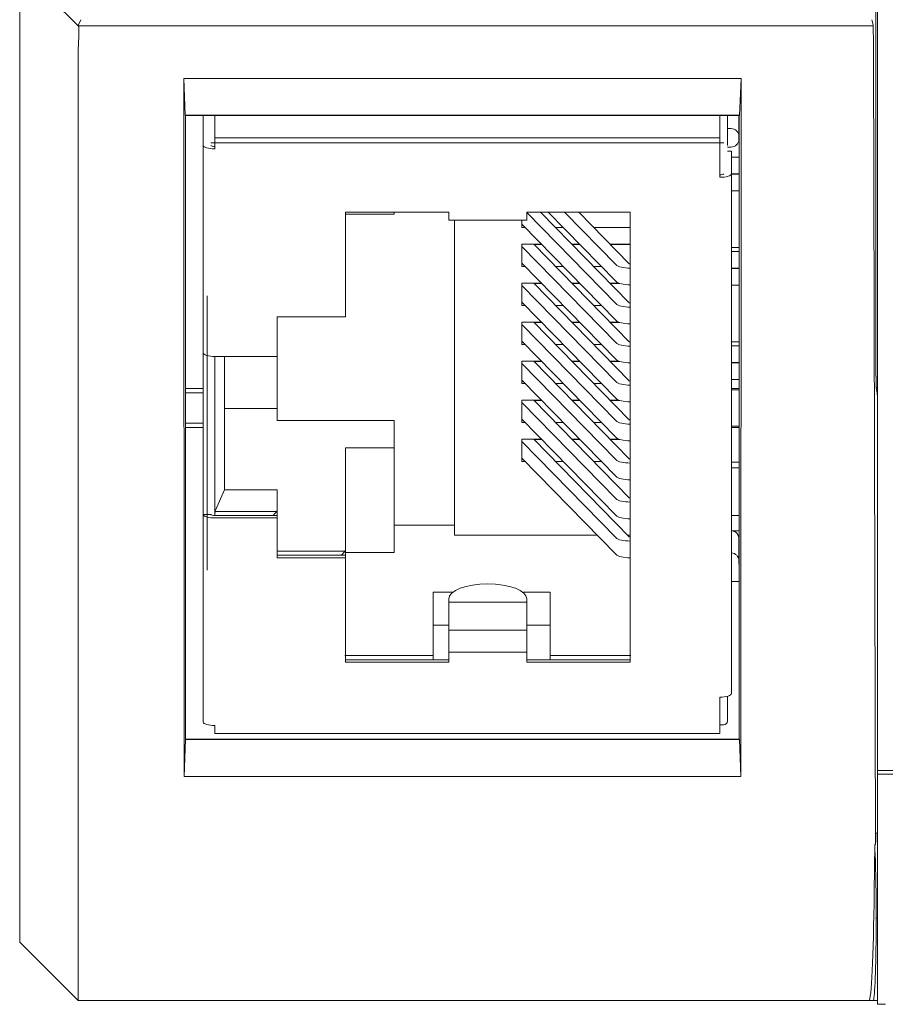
# Model space of a CAD drawing. Header units: millimetres. Extents: x 35 to 385, y -587 to 211.
# Tile 56 of 133: x 187 to 209, y -437 to -412. Entities that reach past the tile are written whole.
import ezdxf

# ---------------------------------------------------------------- set-up
doc = ezdxf.new("R2010")
doc.units = ezdxf.units.MM
doc.layers.add('3', color=7, linetype='Continuous', true_color=0xffffff)

msp = doc.modelspace()

# ---------------------------------------------------------------- linework, layer by layer
at = {"layer": '3', "color": 155, "linetype": 'Continuous', "lineweight": 18}
for p, q in [((208.961, -372.892), (208.961, -431.292)), ((208.924, -373.603), (208.924, -421.18)), ((186.96, -389.361), (186.96, -435.695)), ((186.96, -433.956), (186.96, -411.345)), ((188.529, -412.034), (188.471, -412.17)), ((208.816, -412.034), (208.85, -412.17)), ((188.46, -412.865), (188.46, -434.413)), ((208.858, -412.865), (208.915, -433.191)), ((191.173, -413.542), (191.208, -414.485)), ((191.181, -431.447), (191.173, -413.542)), ((191.173, -413.542), (205.462, -413.542)), ((205.427, -414.485), (205.462, -413.542)), ((205.462, -413.542), (205.453, -431.447)), ((191.208, -414.485), (205.427, -414.485)), ((191.208, -414.485), (191.217, -414.494)), ((191.217, -414.494), (205.417, -414.494)), ((191.217, -414.494), (191.217, -430.494)), ((191.667, -415.256), (191.667, -414.494)), ((191.967, -414.971), (191.967, -414.494)), ((204.917, -414.494), (204.917, -414.971)), ((205.117, -415.257), (205.117, -414.494)), ((205.407, -415.017), (205.407, -414.494)), ((205.407, -414.731), (205.417, -414.731)), ((205.427, -414.485), (205.417, -414.494)), ((205.417, -430.494), (205.417, -414.494)), ((191.967, -415.348), (191.967, -414.971)), ((204.917, -414.971), (204.917, -415.348)), ((205.207, -414.826), (205.117, -414.826)), ((205.407, -415.112), (205.407, -415.017)), ((191.667, -415.256), (191.667, -420.581)), ((204.917, -415.348), (204.917, -416.076)), ((205.117, -415.302), (205.207, -415.302)), ((205.117, -415.407), (205.217, -415.407)), ((205.217, -415.985), (205.217, -415.407)), ((205.417, -415.561), (205.217, -415.561)), ((205.417, -415.562), (205.217, -415.562)), ((205.217, -429.32), (205.217, -415.985)), ((205.417, -415.991), (205.217, -415.991)), ((205.417, -415.999), (205.217, -415.999)), ((205.417, -416.427), (205.217, -416.427)), ((197.967, -416.972), (195.317, -416.972)), ((195.317, -416.972), (195.317, -419.653)), ((196.567, -417.025), (196.567, -416.972)), ((197.967, -417.18), (197.967, -416.972)), ((199.967, -416.972), (199.967, -417.18)), ((202.617, -416.972), (199.967, -416.972)), ((199.967, -416.983), (202.258, -419.325)), ((202.593, -419.295), (200.321, -416.972)), ((202.258, -418.754), (200.515, -416.972)), ((200.934, -416.972), (202.258, -418.325)), ((202.593, -418.295), (201.299, -416.972)), ((202.617, -428.516), (202.617, -416.972)), ((195.317, -417.025), (196.567, -417.025)), ((197.967, -417.18), (199.967, -417.18)), ((198.117, -417.18), (198.117, -425.256)), ((199.841, -417.18), (199.841, -417.365)), ((202.258, -419.754), (199.841, -417.283)), ((199.841, -417.365), (199.921, -417.365)), ((200.705, -417.365), (200.899, -417.365)), ((201.684, -417.365), (202.617, -417.365)), ((199.841, -417.793), (199.841, -418.365)), ((200.34, -417.793), (199.841, -417.793)), ((199.841, -417.854), (202.258, -420.325)), ((202.593, -420.295), (200.146, -417.793)), ((200.154, -417.801), (200.348, -417.801)), ((201.318, -417.793), (201.125, -417.793)), ((201.133, -417.801), (201.326, -417.801)), ((202.617, -417.793), (202.103, -417.793)), ((202.111, -417.801), (202.617, -417.801)), ((205.417, -417.875), (205.217, -417.875)), ((205.417, -417.982), (205.217, -417.982)), ((202.258, -420.754), (199.841, -418.283)), ((199.841, -418.365), (199.921, -418.365)), ((200.705, -418.365), (200.899, -418.365)), ((201.684, -418.365), (201.877, -418.365)), ((205.417, -418.41), (205.217, -418.41)), ((205.417, -418.418), (205.217, -418.418)), ((199.841, -418.793), (199.841, -419.365)), ((200.34, -418.793), (199.841, -418.793)), ((199.841, -418.854), (202.258, -421.325)), ((202.593, -421.295), (200.146, -418.793)), ((200.154, -418.802), (200.348, -418.802)), ((201.318, -418.793), (201.125, -418.793)), ((201.133, -418.802), (201.326, -418.802)), ((202.327, -418.793), (202.103, -418.793)), ((202.111, -418.802), (202.351, -418.802)), ((205.417, -418.847), (205.217, -418.847)), ((202.258, -421.754), (199.841, -419.283)), ((199.841, -419.365), (199.921, -419.365)), ((200.705, -419.365), (200.899, -419.365)), ((201.684, -419.365), (201.877, -419.365)), ((193.567, -419.653), (193.567, -420.672)), ((195.317, -419.653), (193.567, -419.653)), ((199.841, -419.794), (199.841, -420.365)), ((199.841, -419.794), (200.34, -419.794)), ((199.841, -419.854), (202.258, -422.326)), ((202.593, -422.295), (200.146, -419.794)), ((200.348, -419.802), (200.154, -419.802)), ((201.125, -419.794), (201.318, -419.794)), ((201.326, -419.802), (201.133, -419.802)), ((202.103, -419.794), (202.327, -419.794)), ((202.351, -419.802), (202.111, -419.802)), ((202.258, -422.754), (199.841, -420.283)), ((199.921, -420.365), (199.841, -420.365)), ((200.899, -420.365), (200.705, -420.365)), ((201.877, -420.365), (201.684, -420.365)), ((205.417, -420.294), (205.217, -420.294)), ((205.417, -420.401), (205.217, -420.401)), ((191.667, -424.725), (191.667, -420.581)), ((193.567, -420.672), (191.967, -420.672)), ((191.967, -420.672), (191.967, -424.741)), ((192.217, -420.672), (192.217, -424.098)), ((193.567, -420.672), (193.567, -422.316)), ((199.841, -420.794), (199.841, -421.365)), ((199.841, -420.794), (200.34, -420.794)), ((202.593, -423.295), (200.146, -420.794)), ((201.125, -420.794), (201.318, -420.794)), ((202.103, -420.794), (202.327, -420.794)), ((199.841, -420.854), (202.258, -423.326)), ((200.348, -420.802), (200.154, -420.802)), ((201.326, -420.802), (201.133, -420.802)), ((202.351, -420.802), (202.111, -420.802)), ((205.417, -420.83), (205.217, -420.83)), ((205.417, -420.837), (205.217, -420.837)), ((202.258, -423.754), (199.841, -421.283)), ((205.417, -421.266), (205.217, -421.266)), ((191.217, -421.495), (191.667, -421.495)), ((199.921, -421.365), (199.841, -421.365)), ((200.899, -421.365), (200.705, -421.365)), ((201.877, -421.365), (201.684, -421.365)), ((205.217, -421.495), (205.417, -421.495)), ((205.217, -421.53), (205.417, -421.53)), ((208.958, -421.603), (208.927, -421.48)), ((191.217, -421.609), (191.667, -421.609)), ((199.841, -421.794), (199.841, -422.365)), ((199.841, -421.794), (200.34, -421.794)), ((202.593, -424.296), (200.146, -421.794)), ((200.348, -421.802), (200.154, -421.802)), ((201.125, -421.794), (201.318, -421.794)), ((201.326, -421.802), (201.133, -421.802)), ((202.103, -421.794), (202.327, -421.794)), ((202.351, -421.802), (202.111, -421.802)), ((193.567, -422.012), (192.217, -422.012)), ((199.841, -421.855), (202.258, -424.326)), ((208.96, -421.903), (208.96, -431.391)), ((202.258, -424.755), (199.841, -422.283)), ((191.217, -422.38), (191.667, -422.38)), ((191.217, -422.495), (191.667, -422.495)), ((193.567, -422.316), (196.567, -422.316)), ((196.567, -422.316), (196.567, -423.016)), ((199.921, -422.365), (199.841, -422.365)), ((200.899, -422.365), (200.705, -422.365)), ((201.877, -422.365), (201.684, -422.365)), ((205.217, -422.46), (205.417, -422.46)), ((205.217, -422.495), (205.417, -422.495)), ((199.841, -422.794), (199.841, -423.365)), ((199.841, -422.794), (200.34, -422.794)), ((202.593, -425.296), (200.146, -422.794)), ((200.348, -422.802), (200.154, -422.802)), ((201.125, -422.794), (201.318, -422.794)), ((201.326, -422.802), (201.133, -422.802)), ((202.103, -422.794), (202.327, -422.794)), ((202.351, -422.802), (202.111, -422.802)), ((195.317, -425.635), (195.317, -423.016)), ((195.317, -423.016), (196.567, -423.016)), ((196.567, -423.016), (196.567, -425.698)), ((199.841, -422.855), (202.258, -425.326)), ((202.258, -425.755), (199.841, -423.283)), ((199.921, -423.365), (199.841, -423.365)), ((200.899, -423.365), (200.705, -423.365)), ((201.877, -423.365), (201.684, -423.365)), ((205.417, -423.382), (205.217, -423.382)), ((205.217, -423.534), (205.417, -423.534)), ((192.217, -424.098), (191.981, -424.616)), ((192.217, -424.098), (193.567, -424.098)), ((193.567, -424.616), (193.567, -424.098)), ((191.867, -424.725), (191.667, -424.725)), ((191.667, -424.725), (191.667, -430.049)), ((191.967, -424.755), (193.567, -424.755)), ((191.967, -424.816), (193.567, -424.816)), ((193.567, -424.755), (193.567, -424.616)), ((193.567, -424.755), (193.567, -424.816)), ((193.567, -424.816), (193.567, -425.835)), ((196.567, -424.997), (198.117, -424.997)), ((198.117, -425.256), (201.77, -425.256)), ((202.555, -425.256), (202.617, -425.256)), ((205.417, -425.142), (205.217, -425.142)), ((205.407, -425.904), (205.407, -425.339)), ((193.567, -425.774), (195.317, -425.774)), ((193.567, -425.835), (195.317, -425.835)), ((195.317, -425.774), (195.317, -425.635)), ((196.567, -425.698), (195.317, -425.698)), ((195.317, -425.774), (195.317, -425.835)), ((195.317, -425.835), (195.317, -428.516)), ((205.407, -425.619), (205.417, -425.619)), ((205.407, -425.904), (205.407, -425.999)), ((205.417, -426.448), (205.217, -426.448)), ((197.567, -426.718), (197.567, -428.316)), ((197.567, -426.718), (198.076, -426.718)), ((199.858, -426.718), (200.567, -426.718)), ((200.567, -426.718), (200.567, -428.316)), ((197.967, -426.958), (197.967, -426.893)), ((197.967, -426.993), (197.967, -426.958)), ((197.967, -427.686), (197.967, -426.993)), ((199.967, -426.893), (199.967, -426.958)), ((199.967, -426.958), (199.967, -426.993)), ((199.967, -426.993), (199.967, -427.686)), ((197.967, -427.565), (197.567, -427.565)), ((200.567, -427.565), (199.967, -427.565)), ((197.967, -427.697), (197.967, -427.686)), ((197.967, -428.148), (197.967, -427.697)), ((199.967, -427.686), (199.967, -427.697)), ((199.967, -427.697), (199.967, -428.148)), ((197.567, -428.316), (197.567, -428.442)), ((197.967, -428.516), (197.967, -428.148)), ((199.967, -428.148), (199.967, -428.516)), ((200.567, -428.442), (200.567, -428.316)), ((195.317, -428.456), (197.967, -428.456)), ((195.317, -428.516), (197.967, -428.516)), ((197.567, -428.456), (197.567, -428.442)), ((199.967, -428.456), (202.617, -428.456)), ((199.967, -428.516), (202.617, -428.516)), ((200.567, -428.442), (200.567, -428.456)), ((204.917, -430.14), (204.917, -429.412)), ((205.117, -430.021), (205.117, -429.388)), ((204.917, -430.121), (205.017, -430.121)), ((191.967, -430.349), (191.967, -430.14)), ((191.967, -430.349), (204.917, -430.349)), ((204.917, -430.14), (204.917, -430.349)), ((191.215, -430.496), (191.181, -431.447)), ((191.215, -430.496), (191.217, -430.494)), ((205.419, -430.496), (191.215, -430.496)), ((205.417, -430.494), (191.217, -430.494)), ((205.419, -430.496), (205.417, -430.494)), ((205.453, -431.447), (205.419, -430.496)), ((208.961, -431.392), (208.961, -431.291)), ((208.961, -431.292), (210.559, -431.292)), ((208.961, -431.392), (208.961, -433.297)), ((220.961, -431.392), (208.961, -431.392)), ((205.453, -431.447), (191.181, -431.447)), ((208.922, -432.905), (208.961, -432.905)), ((208.877, -434.413), (208.891, -433.191)), ((208.915, -433.191), (208.891, -433.191)), ((208.961, -437.292), (208.961, -433.297)), ((186.96, -435.695), (186.96, -433.956)), ((188.46, -434.413), (188.46, -437.195)), ((188.46, -437.195), (186.96, -435.695)), ((186.96, -435.695), (188.46, -437.195)), ((208.744, -437.195), (188.46, -437.195)), ((208.96, -437.195), (192.461, -437.195)), ((208.852, -437.195), (208.744, -437.195)), ((208.852, -437.195), (208.961, -437.195))]:
    msp.add_line(p, q, dxfattribs=at)
at = {"layer": '3', "color": 155, "linetype": 'Continuous', "lineweight": 13}
for p, q in [((188.475, -412.209), (186.96, -410.695)), ((188.474, -412.195), (208.852, -412.195)), ((205.017, -415.192), (191.867, -415.192)), ((204.917, -415.062), (191.967, -415.062)), ((191.667, -420.582), (191.667, -415.257)), ((205.217, -429.321), (205.217, -415.986)), ((191.767, -426.159), (191.767, -419.12)), ((208.926, -421.47), (208.961, -421.47)), ((208.958, -421.613), (208.961, -421.613)), ((191.667, -430.05), (191.667, -424.725)), ((191.974, -424.646), (193.552, -424.646)), ((193.567, -424.616), (193.567, -425.635)), ((205.417, -424.753), (205.217, -424.753)), ((193.552, -425.665), (195.302, -425.665)), ((195.317, -425.635), (195.317, -428.317)), ((197.967, -426.972), (199.967, -426.972)), ((199.967, -427.693), (197.967, -427.693)), ((195.302, -428.347), (197.567, -428.347)), ((199.967, -428.255), (197.967, -428.255)), ((200.567, -428.347), (202.632, -428.347)), ((208.961, -435.084), (208.929, -435.084)), ((188.46, -437.195), (186.96, -435.695)), ((208.745, -437.195), (188.46, -437.195))]:
    msp.add_line(p, q, dxfattribs=at)
at = {"layer": '3', "color": 155, "linetype": 'Continuous', "lineweight": 18}
for points in [[(188.471, -412.171), (188.471, -412.173), (188.471, -412.175), (188.472, -412.178), (188.472, -412.182), (188.473, -412.186), (188.473, -412.19), (188.474, -412.195), (188.474, -412.201), (188.475, -412.207), (188.475, -412.213), (188.476, -412.22), (188.476, -412.228), (188.477, -412.236), (188.477, -412.245), (188.477, -412.254), (188.478, -412.264), (188.478, -412.274), (188.478, -412.285), (188.478, -412.296), (188.478, -412.308), (188.478, -412.32), (188.478, -412.333), (188.478, -412.346), (188.478, -412.359), (188.478, -412.373), (188.478, -412.388), (188.477, -412.403), (188.477, -412.418), (188.477, -412.434), (188.476, -412.45), (188.475, -412.467), (188.475, -412.484), (188.474, -412.501), (188.473, -412.519), (188.473, -412.537), (188.472, -412.555), (188.471, -412.574), (188.47, -412.593), (188.469, -412.612), (188.468, -412.632), (188.467, -412.652), (188.467, -412.672), (188.466, -412.693), (188.465, -412.714), (188.464, -412.735), (188.463, -412.757), (188.462, -412.778), (188.462, -412.8), (188.461, -412.822), (188.46, -412.845)], [(205.407, -425.339), (205.407, -425.333), (205.407, -425.327), (205.406, -425.321), (205.406, -425.315), (205.405, -425.31), (205.404, -425.304), (205.403, -425.298), (205.401, -425.292), (205.4, -425.287), (205.398, -425.281), (205.396, -425.275), (205.394, -425.27), (205.392, -425.264), (205.389, -425.259), (205.387, -425.253), (205.384, -425.248), (205.381, -425.243), (205.378, -425.238), (205.375, -425.233), (205.371, -425.228), (205.368, -425.223), (205.364, -425.218), (205.36, -425.213), (205.356, -425.209), (205.352, -425.204), (205.348, -425.2), (205.344, -425.196), (205.339, -425.192), (205.334, -425.188), (205.33, -425.184), (205.325, -425.181), (205.32, -425.177), (205.315, -425.174), (205.31, -425.171), (205.304, -425.168), (205.299, -425.165), (205.294, -425.162), (205.288, -425.159), (205.282, -425.157), (205.277, -425.155), (205.271, -425.153), (205.265, -425.151), (205.259, -425.149), (205.254, -425.148), (205.248, -425.147), (205.242, -425.145), (205.235, -425.144), (205.229, -425.144), (205.223, -425.143), (205.217, -425.143)], [(208.961, -437.292), (208.987, -437.292), (209.013, -437.292), (209.039, -437.292), (209.065, -437.292), (209.091, -437.292), (209.117, -437.292), (209.143, -437.292), (209.169, -437.292)]]:
    msp.add_lwpolyline(points, dxfattribs=at)
msp.add_arc((205.017, -430.021), 0.1, 270, 0, dxfattribs=at)
for centre, major_axis, ratio, start_param, end_param in [((189.436, -413.17), (-0.965, 1), 0.025119, 0.010653, 0.036959), ((208.85, -413.17), (0, 1), 0.008727, 5.021764, 6.248279), ((189.46, -413.17), (-0.808, 0.808), 0.730206, 0.609427, 0.630724), ((205.207, -415.017), (0.2, 0), 0.952524, 0, 1.570796), ((205.207, -415.112), (0.2, 0), 0.952524, 4.712389, 6.283185), ((191.967, -415.256), (-0.3, 0), 0.304463, 0, 1.570796), ((191.967, -415.256), (0.1, 0), 0.304463, 3.141593, 4.712389), ((204.917, -415.985), (-0.3, 0), 0.304463, 1.570796, 3.141593), ((204.917, -415.985), (0.1, 0), 0.304463, 4.712389, 6.283185), ((202.617, -418.292), (-0.375, 0), 0.304463, 0.289436, 1.570796), ((202.617, -418.292), (0.025, 0), 0.304463, 3.431029, 4.712389), ((202.617, -418.721), (0.375, 0), 0.304463, 3.431029, 4.712389), ((202.617, -419.293), (-0.375, 0), 0.304463, 0.289436, 1.570796), ((202.617, -419.293), (0.025, 0), 0.304463, 3.431029, 4.712389), ((202.617, -419.721), (0.375, 0), 0.304463, 3.431029, 4.712389), ((202.617, -420.293), (-0.375, 0), 0.304463, 0.289436, 1.570796), ((202.617, -420.293), (0.025, 0), 0.304463, 3.431029, 4.712389), ((191.967, -420.581), (0.3, 0), 0.304463, 3.141593, 4.712389), ((202.617, -420.721), (0.375, 0), 0.304463, 3.431029, 4.712389), ((202.617, -421.293), (0.025, 0), 0.304463, 3.431029, 4.712389), ((208.927, -421.18), (0, 0.3), 0.008727, 1.570796, 3.106697), ((202.617, -421.293), (-0.375, 0), 0.304463, 0.289436, 1.570796), ((202.617, -421.722), (0.375, 0), 0.304463, 3.431029, 4.712389), ((208.957, -421.903), (0, 0.3), 0.008727, 4.712389, 6.24827), ((202.617, -422.293), (0.025, 0), 0.304463, 3.431029, 4.712389), ((202.617, -422.293), (-0.375, 0), 0.304463, 0.289436, 1.570796), ((202.617, -422.722), (0.375, 0), 0.304463, 3.431029, 4.712389), ((202.617, -423.293), (0.025, 0), 0.304463, 3.431029, 4.712389), ((202.617, -423.293), (-0.375, 0), 0.304463, 0.289436, 1.570796), ((202.617, -423.722), (0.375, 0), 0.304463, 3.431029, 4.712389), ((202.617, -424.293), (-0.375, 0), 0.304463, 0.289436, 1.570796), ((202.617, -424.293), (0.025, 0), 0.304463, 3.431029, 4.712389), ((191.967, -424.725), (-0.3, 0), 0.304463, 0, 1.570796), ((191.967, -424.725), (0.1, 0), 0.304463, 3.141593, 4.712389), ((191.981, -424.711), (0.0043, 0.1), 0.132055, 0.315058, 1.885855), ((193.467, -424.711), (0.0988, 0.0988), 0.155933, 4.557701, 6.128498), ((202.617, -424.722), (0.375, 0), 0.304463, 3.431029, 4.712389), ((202.617, -425.294), (-0.375, 0), 0.304463, 0.289436, 1.570796), ((202.617, -425.294), (0.025, 0), 0.304463, 3.431029, 4.712389), ((195.217, -425.73), (0.0988, 0.0988), 0.155933, 4.557701, 6.128498), ((202.617, -425.722), (0.375, 0), 0.304463, 3.431029, 4.712389), ((205.207, -425.904), (0.2, 0), 0.952524, 0, 1.520754), ((205.207, -425.999), (0.2, 0), 0.952524, 4.712389, 4.762436), ((198.967, -426.893), (-1, 0), 0.386323, 3.141593, 6.283185), ((204.917, -429.32), (0.3, 0), 0.304463, 4.712389, 6.283185), ((191.967, -430.049), (0.3, 0), 0.304463, 3.141593, 4.712389), ((208.925, -435.084), (0, 2.2), 0.008727, 0.138456, 0.534611), ((208.852, -435.084), (0, 2.2), 0.034921, 4.916772, 5.748575), ((208.744, -433.195), (0, 4), 0.034921, 3.141593, 4.403014), ((208.859, -435.043), (0, 2), 0.034921, 4.467506, 4.916772), ((208.852, -434.995), (0, 2.2), 0.034921, 3.141593, 4.467506)]:
    msp.add_ellipse(centre, major_axis=major_axis, ratio=ratio, start_param=start_param, end_param=end_param, dxfattribs=at)

doc.saveas('drawing.dxf')
